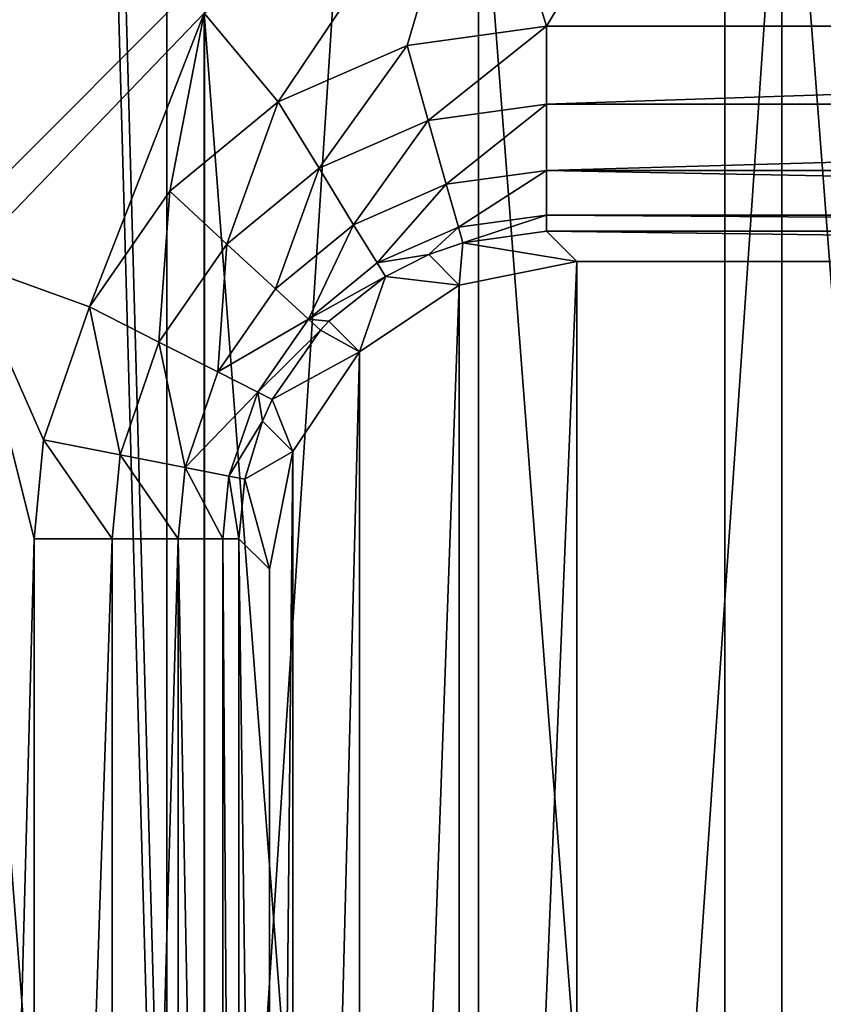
# Model space of a CAD drawing. Header units: millimetres. Extents: x -85 to 85, y -72 to 39.
# Tile 13 of 46: x -63.22 to -59.3, y 3.38 to 8.18. Entities that reach past the tile are written whole.
import ezdxf

# ---------------------------------------------------------------- set-up
doc = ezdxf.new("R2010")
doc.units = ezdxf.units.MM
doc.header["$LTSCALE"] = 25.4
doc.layers.get('0').update_dxf_attribs({"true_color": 0xff5454})

# ---------------------------------------------------------------- blocks, each defined once
blk = doc.blocks.new('MONO-SURFACE-II-7828.STL')
at = {"color": 250, "true_color": 0x262626}
mesh = blk.add_polyface(dxfattribs=at)
corners = [(-79.2164, 9.1195, 106.3122), (-80.8891, 17.0206, 99.1974), (-81.1541, 12.4884, 103.2786), (-80.0075, 13.5159, 102.3534), (-78.2742, 10.1912, 105.3472), (-76.5004, 6.0619, 109.0656), (-75.7485, 7.1598, 108.0769), (-73.0933, 3.4138, 111.4501), (-72.5161, 4.5249, 110.4496), (-69.1047, 1.2603, 113.3893), (-68.6872, 2.3763, 112.3844), (-64.6628, -0.3293, 114.8207), (-64.3923, 0.787, 113.8155), (-63.5, -0.6317, 115.093), (-63.5, 0.544, 114.0343), (-45.3372, -0.3293, 114.8207), (-46.5, 0.544, 114.0343), (-46.5, -0.6317, 115.093), (-45.6077, 0.787, 113.8155), (-41.3128, 2.3763, 112.3844), (-40.8953, 1.2603, 113.3893), (-37.4839, 4.5249, 110.4496), (-36.9067, 3.4138, 111.4501), (-34.2516, 7.1598, 108.0769), (-33.4996, 6.0619, 109.0656), (-31.7258, 10.1912, 105.3472), (-30.7836, 9.1195, 106.3122), (-29.9925, 13.5159, 102.3534), (-28.8459, 12.4884, 103.2786), (-29.1109, 17.0206, 99.1974), (-29.1109, 20.5861, 95.9868), (-82.2511, 16.0602, 100.0623), (-81.8105, 23.3507, 93.4973), (-82.4723, 19.7202, 96.7665), (-80.8891, 20.5861, 95.9868), (-80.287, 26.8351, 90.3597), (-80.0075, 24.0908, 92.8309), (-77.9508, 30.0613, 87.4546), (-78.2742, 27.4155, 89.8371), (-75.7485, 30.4469, 87.1074), (-74.8769, 32.9257, 84.8752), (-72.5161, 33.0818, 84.7347), (-71.1641, 35.3362, 82.7047), (-68.6872, 35.2304, 82.7999), (-66.9318, 37.2153, 81.0126), (-64.3923, 36.8197, 81.3688), (-62.316, 38.5026, 79.8533), (-59.7775, 37.7954, 80.4902), (-57.4651, 39.1568, 79.2643), (-55, 38.1244, 80.1939), (-52.5349, 39.1568, 79.2643), (-50.2225, 37.7954, 80.4902), (-47.684, 38.5026, 79.8533), (-45.6077, 36.8197, 81.3688), (-43.0682, 37.2153, 81.0126), (-41.3128, 35.2304, 82.7999), (-38.8359, 35.3362, 82.7047), (-37.4839, 33.0818, 84.7347), (-35.1231, 32.9257, 84.8752), (-34.2516, 30.4469, 87.1074), (-32.0492, 30.0613, 87.4546), (-31.7258, 27.4155, 89.8371), (-29.713, 26.8351, 90.3597), (-29.9925, 24.0908, 92.8309), (-28.1895, 23.3507, 93.4973), (-27.7489, 16.0602, 100.0623), (-27.5277, 19.7202, 96.7665)]
mesh.append_faces([[corners[k] for k in face] for face in [(12, 13, 14), (15, 16, 17), (31, 32, 33), (64, 65, 66)]], dxfattribs={"vtx0": -1, "color": 250})
mesh.append_faces([[corners[k] for k in face] for face in [(0, 1, 2), (1, 0, 3), (3, 0, 4), (4, 5, 6), (6, 7, 8), (8, 9, 10), (10, 11, 12), (16, 15, 18), (18, 15, 19), (19, 20, 21), (21, 22, 23), (23, 24, 25), (25, 26, 27), (27, 28, 29), (29, 28, 30), (32, 34, 35), (34, 2, 1), (35, 36, 37), (37, 39, 40), (40, 41, 42), (42, 43, 44), (44, 45, 46), (46, 47, 48), (48, 49, 50), (50, 51, 52), (52, 53, 54), (54, 55, 56), (56, 57, 58), (58, 59, 60), (60, 61, 62), (62, 30, 64)]], dxfattribs={"vtx0": -1, "vtx1": -1, "color": 250})
mesh.append_faces([[corners[k] for k in face] for face in [(32, 2, 34), (64, 30, 28)]], dxfattribs={"vtx0": -1, "vtx1": -1, "vtx2": -1, "color": 250})
mesh.append_faces([[corners[k] for k in face] for face in [(4, 0, 5), (6, 5, 7), (8, 7, 9), (10, 9, 11), (12, 11, 13), (19, 15, 20), (21, 20, 22), (23, 22, 24), (25, 24, 26), (27, 26, 28), (32, 31, 2), (35, 34, 36), (37, 36, 38), (37, 38, 39), (40, 39, 41), (42, 41, 43), (44, 43, 45), (46, 45, 47), (48, 47, 49), (50, 49, 51), (52, 51, 53), (54, 53, 55), (56, 55, 57), (58, 57, 59), (60, 59, 61), (62, 61, 63), (62, 63, 30), (64, 28, 65)]], dxfattribs={"vtx0": -1, "vtx2": -1, "color": 250})
mesh = blk.add_polyface(dxfattribs=at)
corners = [(-62.316, -31.7593, 1.8261), (-57.4651, 39.1568, 79.2643), (-57.4651, -31.1052, 1.237), (-62.316, 38.5026, 79.8533)]
mesh.append_faces([[corners[k] for k in face] for face in [(0, 1, 2), (1, 0, 3)]], dxfattribs={"vtx0": -1, "color": 250})
mesh = blk.add_polyface(dxfattribs=at)
corners = [(-66.9318, -33.0467, 2.9853), (-62.316, 38.5026, 79.8533), (-62.316, -31.7593, 1.8261), (-66.9318, 37.2153, 81.0126)]
mesh.append_faces([[corners[k] for k in face] for face in [(0, 1, 2), (1, 0, 3)]], dxfattribs={"vtx0": -1, "color": 250})
mesh = blk.add_polyface(dxfattribs=at)
corners = [(-55, 38.1244, 80.1939), (-59.7775, -32.4665, 2.4629), (-55, -32.1376, 2.1667), (-59.7775, 37.7954, 80.4902)]
mesh.append_faces([[corners[k] for k in face] for face in [(0, 1, 2), (1, 0, 3)]], dxfattribs={"vtx0": -1, "color": 250})
mesh = blk.add_polyface(dxfattribs=at)
corners = [(-59.7775, 37.7954, 80.4902), (-64.3923, -33.4423, 3.3415), (-59.7775, -32.4665, 2.4629), (-64.3923, 36.8197, 81.3688)]
mesh.append_faces([[corners[k] for k in face] for face in [(0, 1, 2), (1, 0, 3)]], dxfattribs={"vtx0": -1, "color": 250})
at = {"color": 18, "true_color": 0x000000}
mesh = blk.add_polyface(dxfattribs=at)
corners = [(-44.2819, 2.0194, 112.7058), (-47.5, 9.8859, 105.6221), (-47.5, 1.0811, 113.5506), (-46.5224, 36.2805, 81.8543), (-43.3592, 35.2444, 82.7873), (-41.2688, 3.2785, 111.5719), (-40.4185, 33.894, 84.0034), (-38.5182, 4.8345, 110.1708), (-37.7567, 32.255, 85.4792), (-36.0828, 6.6576, 108.5292), (-35.4245, 30.3588, 87.1867), (-34.009, 8.7129, 106.6784), (-33.4666, 28.2417, 89.0931), (-32.3366, 10.9611, 104.6539), (-31.9205, 25.9441, 91.1621), (-31.0975, 13.3593, 102.4944), (-30.8156, 23.51, 93.3539), (-30.3154, 15.8615, 100.2412), (-30.1731, 20.9859, 95.6268), (-30.0053, 18.42, 97.9373), (-79.6846, 15.8615, 100.2412), (-79.8269, 20.9859, 95.6268), (-79.9947, 18.42, 97.9373), (-79.1844, 23.51, 93.3539), (-78.9025, 13.3593, 102.4944), (-78.0795, 25.9441, 91.1621), (-77.6634, 10.9611, 104.6539), (-76.5334, 28.2417, 89.0931), (-75.991, 8.7129, 106.6784), (-74.5755, 30.3588, 87.1867), (-73.9172, 6.6576, 108.5292), (-72.2433, 32.255, 85.4792), (-71.4818, 4.8345, 110.1708), (-69.5815, 33.894, 84.0034), (-68.7312, 3.2785, 111.5719), (-66.6408, 35.2444, 82.7873), (-65.7181, 2.0194, 112.7058), (-63.4776, 36.2805, 81.8543), (-62.5, 1.0811, 113.5506), (-62.5, 9.8859, 105.6221), (-60.1523, 36.9825, 81.2222), (-56.7284, 37.3368, 80.9031), (-53.2716, 37.3368, 80.9031), (-49.8477, 36.9825, 81.2222)]
mesh.append_faces([[corners[k] for k in face] for face in [(0, 1, 2), (18, 17, 19), (20, 21, 22)]], dxfattribs={"vtx0": -1, "color": 18})
mesh.append_faces([[corners[k] for k in face] for face in [(3, 0, 4), (4, 5, 6), (6, 7, 8), (8, 9, 10), (10, 11, 12), (12, 13, 14), (14, 15, 16), (16, 17, 18), (21, 20, 23), (23, 24, 25), (25, 26, 27), (27, 28, 29), (29, 30, 31), (31, 32, 33), (33, 34, 35), (35, 36, 37), (37, 39, 40), (40, 1, 41), (41, 1, 42), (42, 1, 43), (43, 1, 3)]], dxfattribs={"vtx0": -1, "vtx1": -1, "color": 18})
mesh.append_faces([[corners[k] for k in face] for face in [(1, 0, 3)]], dxfattribs={"vtx0": -1, "vtx1": -1, "vtx2": -1, "color": 18})
mesh.append_faces([[corners[k] for k in face] for face in [(4, 0, 5), (6, 5, 7), (8, 7, 9), (10, 9, 11), (12, 11, 13), (14, 13, 15), (16, 15, 17), (23, 20, 24), (25, 24, 26), (27, 26, 28), (29, 28, 30), (31, 30, 32), (33, 32, 34), (35, 34, 36), (37, 36, 38), (37, 38, 39), (40, 39, 1)]], dxfattribs={"vtx0": -1, "vtx2": -1, "color": 18})
mesh = blk.add_polyface(dxfattribs=at)
corners = [(-60.1523, 35.6441, 79.736), (-62.5, 8.5476, 104.1358), (-63.4776, 34.9422, 80.3681), (-47.5, 8.5476, 104.1358), (-56.7284, 35.9985, 79.4169), (-53.2716, 35.9985, 79.4169), (-49.8477, 35.6441, 79.736), (-46.5224, 34.9422, 80.3681), (-47.5, -0.2572, 112.0644), (-44.2819, 0.6811, 111.2195), (-43.3592, 33.9061, 81.3011), (-41.2688, 1.9402, 110.0857), (-40.4185, 32.5556, 82.5171), (-38.5182, 3.4962, 108.6846), (-37.7567, 30.9166, 83.993), (-36.0828, 5.3193, 107.0429), (-35.4245, 29.0205, 85.7005), (-34.009, 7.3745, 105.1922), (-33.4666, 26.9033, 87.6069), (-32.3366, 9.6228, 103.1677), (-31.9205, 24.6057, 89.6758), (-31.0975, 12.0209, 101.0082), (-30.8156, 22.1716, 91.8677), (-30.3154, 14.5232, 98.755), (-30.1731, 19.6475, 94.1406), (-30.0053, 17.0817, 96.4511), (-79.8269, 19.6475, 94.1406), (-79.6846, 14.5232, 98.755), (-79.9947, 17.0817, 96.4511), (-79.1844, 22.1716, 91.8677), (-78.9025, 12.0209, 101.0082), (-78.0795, 24.6057, 89.6758), (-77.6634, 9.6228, 103.1677), (-76.5334, 26.9033, 87.6069), (-75.991, 7.3745, 105.1922), (-74.5755, 29.0205, 85.7005), (-73.9172, 5.3193, 107.0429), (-72.2433, 30.9166, 83.993), (-71.4818, 3.4962, 108.6846), (-69.5815, 32.5556, 82.5171), (-68.7312, 1.9402, 110.0857), (-66.6408, 33.9061, 81.3011), (-65.7181, 0.6811, 111.2195), (-62.5, -0.2572, 112.0644)]
mesh.append_faces([[corners[k] for k in face] for face in [(23, 24, 25), (26, 27, 28)]], dxfattribs={"vtx0": -1, "color": 18})
mesh.append_faces([[corners[k] for k in face] for face in [(0, 1, 2), (1, 0, 3), (3, 7, 8), (8, 7, 9), (9, 10, 11), (11, 12, 13), (13, 14, 15), (15, 16, 17), (17, 18, 19), (19, 20, 21), (21, 22, 23), (27, 29, 30), (30, 31, 32), (32, 33, 34), (34, 35, 36), (36, 37, 38), (38, 39, 40), (40, 41, 42), (42, 2, 43), (43, 2, 1)]], dxfattribs={"vtx0": -1, "vtx1": -1, "color": 18})
mesh.append_faces([[corners[k] for k in face] for face in [(3, 0, 4), (3, 4, 5), (3, 5, 6), (3, 6, 7), (9, 7, 10), (11, 10, 12), (13, 12, 14), (15, 14, 16), (17, 16, 18), (19, 18, 20), (21, 20, 22), (23, 22, 24), (27, 26, 29), (30, 29, 31), (32, 31, 33), (34, 33, 35), (36, 35, 37), (38, 37, 39), (40, 39, 41), (42, 41, 2)]], dxfattribs={"vtx0": -1, "vtx2": -1, "color": 18})
at = {"color": 250, "true_color": 0x262626}
mesh = blk.add_polyface(dxfattribs=at)
corners = [(-85, -20.5, 117.9839), (-64.1014, -6.6126, 117.9839), (-85, 20.5, 117.9839), (-61.6126, -9.1014, 117.9839), (-58.4764, -10.6994, 117.9839), (-55, -11.25, 117.9839), (85, -20.5, 117.9839), (-65.6994, -3.4764, 117.9839), (-66.25, 0, 117.9839), (-51.5236, -10.6994, 117.9839), (-48.3874, -9.1014, 117.9839), (-45.8986, -6.6126, 117.9839), (-44.3006, -3.4764, 117.9839), (-43.75, 0, 117.9839), (51.5236, -10.6994, 117.9839), (48.3874, -9.1014, 117.9839), (45.8986, -6.6126, 117.9839), (44.3006, -3.4764, 117.9839), (43.75, 0, 117.9839), (55, -11.25, 117.9839), (58.4764, -10.6994, 117.9839), (61.6126, -9.1014, 117.9839), (64.1014, -6.6126, 117.9839), (65.6994, -3.4764, 117.9839), (66.25, 0, 117.9839), (-55, 11.25, 117.9839), (85, 20.5, 117.9839), (-58.4764, 10.6994, 117.9839), (-61.6126, 9.1014, 117.9839), (-64.1014, 6.6126, 117.9839), (-65.6994, 3.4764, 117.9839), (-51.5236, 10.6994, 117.9839), (-48.3874, 9.1014, 117.9839), (-45.8986, 6.6126, 117.9839), (-44.3006, 3.4764, 117.9839), (51.5236, 10.6994, 117.9839), (48.3874, 9.1014, 117.9839), (45.8986, 6.6126, 117.9839), (44.3006, 3.4764, 117.9839), (55, 11.25, 117.9839), (58.4764, 10.6994, 117.9839), (61.6126, 9.1014, 117.9839), (64.1014, 6.6126, 117.9839), (65.6994, 3.4764, 117.9839)]
mesh.append_faces([[corners[k] for k in face] for face in [(0, 1, 2), (1, 0, 3), (3, 0, 4), (4, 0, 5), (5, 6, 9), (9, 6, 10), (10, 6, 11), (11, 6, 12), (12, 6, 13), (14, 6, 19), (19, 6, 20), (20, 6, 21), (21, 6, 22), (22, 6, 23), (23, 6, 24), (2, 25, 26), (25, 2, 27), (27, 2, 28), (28, 2, 29), (29, 2, 30), (30, 2, 8), (35, 13, 36), (36, 13, 37), (37, 13, 38), (38, 13, 18), (26, 24, 6)]], dxfattribs={"vtx0": -1, "vtx1": -1, "color": 250})
mesh.append_faces([[corners[k] for k in face] for face in [(13, 6, 14), (26, 13, 35)]], dxfattribs={"vtx0": -1, "vtx1": -1, "vtx2": -1, "color": 250})
mesh.append_faces([[corners[k] for k in face] for face in [(5, 0, 6), (2, 1, 7), (2, 7, 8), (13, 14, 15), (13, 15, 16), (13, 16, 17), (13, 17, 18), (26, 25, 31), (26, 31, 32), (26, 32, 33), (26, 33, 34), (26, 34, 13), (26, 35, 39), (26, 39, 40), (26, 40, 41), (26, 41, 42), (26, 42, 43), (26, 43, 24)]], dxfattribs={"vtx0": -1, "vtx2": -1, "color": 250})
mesh = blk.add_polyface(dxfattribs=at)
corners = [(-85, 20.5, 116.4839), (-64.1014, 6.6126, 116.4839), (-85, -20.5, 116.4839), (-61.6126, 9.1014, 116.4839), (-58.4764, 10.6994, 116.4839), (-55, 11.25, 116.4839), (85, 20.5, 116.4839), (-65.6994, 3.4764, 116.4839), (-66.25, 0, 116.4839), (-51.5236, 10.6994, 116.4839), (-48.3874, 9.1014, 116.4839), (-45.8986, 6.6126, 116.4839), (-44.3006, 3.4764, 116.4839), (-43.75, 0, 116.4839), (51.5236, 10.6994, 116.4839), (48.3874, 9.1014, 116.4839), (45.8986, 6.6126, 116.4839), (44.3006, 3.4764, 116.4839), (43.75, 0, 116.4839), (55, 11.25, 116.4839), (58.4764, 10.6994, 116.4839), (61.6126, 9.1014, 116.4839), (64.1014, 6.6126, 116.4839), (65.6994, 3.4764, 116.4839), (66.25, 0, 116.4839), (-55, -11.25, 116.4839), (85, -20.5, 116.4839), (-58.4764, -10.6994, 116.4839), (-61.6126, -9.1014, 116.4839), (-64.1014, -6.6126, 116.4839), (-65.6994, -3.4764, 116.4839), (-51.5236, -10.6994, 116.4839), (-48.3874, -9.1014, 116.4839), (-45.8986, -6.6126, 116.4839), (-44.3006, -3.4764, 116.4839), (51.5236, -10.6994, 116.4839), (48.3874, -9.1014, 116.4839), (45.8986, -6.6126, 116.4839), (44.3006, -3.4764, 116.4839), (55, -11.25, 116.4839), (58.4764, -10.6994, 116.4839), (61.6126, -9.1014, 116.4839), (64.1014, -6.6126, 116.4839), (65.6994, -3.4764, 116.4839)]
mesh.append_faces([[corners[k] for k in face] for face in [(0, 1, 2), (1, 0, 3), (3, 0, 4), (4, 0, 5), (5, 6, 9), (9, 6, 10), (10, 6, 11), (11, 6, 12), (12, 6, 13), (14, 6, 19), (19, 6, 20), (20, 6, 21), (21, 6, 22), (22, 6, 23), (23, 6, 24), (2, 25, 26), (25, 2, 27), (27, 2, 28), (28, 2, 29), (29, 2, 30), (30, 2, 8), (35, 13, 36), (36, 13, 37), (37, 13, 38), (38, 13, 18), (26, 24, 6)]], dxfattribs={"vtx0": -1, "vtx1": -1, "color": 250})
mesh.append_faces([[corners[k] for k in face] for face in [(13, 6, 14), (26, 13, 35)]], dxfattribs={"vtx0": -1, "vtx1": -1, "vtx2": -1, "color": 250})
mesh.append_faces([[corners[k] for k in face] for face in [(5, 0, 6), (2, 1, 7), (2, 7, 8), (13, 14, 15), (13, 15, 16), (13, 16, 17), (13, 17, 18), (26, 25, 31), (26, 31, 32), (26, 32, 33), (26, 33, 34), (26, 34, 13), (26, 35, 39), (26, 39, 40), (26, 40, 41), (26, 41, 42), (26, 42, 43), (26, 43, 24)]], dxfattribs={"vtx0": -1, "vtx2": -1, "color": 250})
at = {"color": 18, "true_color": 0x000000}
mesh = blk.add_polyface(dxfattribs=at)
corners = [(-65.9677, -0.842, 121.1044), (-65.9677, 0.842, 121.1044), (-66, 0, 121.1044), (-65.7106, -2.5064, 121.1044), (-65.7106, 2.5064, 121.1044), (-65.2025, -4.112, 121.1044), (-65.2025, 4.112, 121.1044), (-64.4553, -5.6212, 121.1044), (-64.4553, 5.6212, 121.1044), (-63.4864, -6.9987, 121.1044), (-63.4864, 6.9987, 121.1044), (-62.3186, -8.2121, 121.1044), (-62.3186, 8.2121, 121.1044), (-60.9792, -9.233, 121.1044), (-60.9792, 9.233, 121.1044), (-59.4998, -10.0375, 121.1044), (-59.4998, 10.0375, 121.1044), (-57.9148, -10.6068, 121.1044), (-57.9148, 10.6068, 121.1044), (-56.2615, -10.9274, 121.1044), (-56.2615, 10.9274, 121.1044), (-54.5787, -10.9919, 121.1044), (-54.5787, 10.9919, 121.1044), (-52.9057, -10.7988, 121.1044), (-52.9057, 10.7988, 121.1044), (-51.2818, -10.3525, 121.1044), (-51.2818, 10.3525, 121.1044), (-49.7451, -9.6636, 121.1044), (-49.7451, 9.6636, 121.1044), (-48.3315, -8.7482, 121.1044), (-48.3315, 8.7482, 121.1044), (-47.0743, -7.6278, 121.1044), (-47.0743, 7.6278, 121.1044), (-46.0028, -6.3285, 121.1044), (-46.0028, 6.3285, 121.1044), (-45.1422, -4.8809, 121.1044), (-45.1422, 4.8809, 121.1044), (-44.5126, -3.3189, 121.1044), (-44.5126, 3.3189, 121.1044), (-44.1289, -1.6791, 121.1044), (-44.1289, 1.6791, 121.1044), (-44, 0, 121.1044)]
mesh.append_faces([[corners[k] for k in face] for face in [(0, 1, 2), (40, 39, 41)]], dxfattribs={"vtx0": -1, "color": 18})
mesh.append_faces([[corners[k] for k in face] for face in [(1, 3, 4), (4, 5, 6), (6, 7, 8), (8, 9, 10), (10, 11, 12), (12, 13, 14), (14, 15, 16), (16, 17, 18), (18, 19, 20), (20, 21, 22), (22, 23, 24), (24, 25, 26), (26, 27, 28), (28, 29, 30), (30, 31, 32), (32, 33, 34), (34, 35, 36), (36, 37, 38), (38, 39, 40)]], dxfattribs={"vtx0": -1, "vtx1": -1, "color": 18})
mesh.append_faces([[corners[k] for k in face] for face in [(1, 0, 3), (4, 3, 5), (6, 5, 7), (8, 7, 9), (10, 9, 11), (12, 11, 13), (14, 13, 15), (16, 15, 17), (18, 17, 19), (20, 19, 21), (22, 21, 23), (24, 23, 25), (26, 25, 27), (28, 27, 29), (30, 29, 31), (32, 31, 33), (34, 33, 35), (36, 35, 37), (38, 37, 39)]], dxfattribs={"vtx0": -1, "vtx2": -1, "color": 18})
mesh = blk.add_polyface(dxfattribs=at)
corners = [(-65.7106, 2.5064, 116.6044), (-65.9677, -0.842, 116.6044), (-65.9677, 0.842, 116.6044), (-65.7106, -2.5064, 116.6044), (-65.2025, 4.112, 116.6044), (-65.2025, -4.112, 116.6044), (-64.4553, 5.6212, 116.6044), (-64.4553, -5.6212, 116.6044), (-63.4864, 6.9987, 116.6044), (-63.4864, -6.9987, 116.6044), (-63.1484, 5.6485, 116.6044), (-63.1013, 6.1315, 116.6044), (-62.8777, 6.78, 116.6044), (-62.3186, 8.2121, 116.6044), (-62.4862, 7.3433, 116.6044), (-61.9564, 7.779, 116.6044), (-60.9792, 9.233, 116.6044), (-61.328, 8.0543, 116.6044), (-60.6485, 8.1484, 116.6044), (-59.4998, 10.0375, 116.6044), (-49.3515, 8.1484, 116.6044), (-57.9148, 10.6068, 116.6044), (-56.2615, 10.9274, 116.6044), (-54.5787, 10.9919, 116.6044), (-52.9057, 10.7988, 116.6044), (-51.2818, 10.3525, 116.6044), (-49.7451, 9.6636, 116.6044), (-48.3315, 8.7482, 116.6044), (-48.8685, 8.1013, 116.6044), (-48.22, 7.8777, 116.6044), (-47.0743, 7.6278, 116.6044), (-47.6567, 7.4862, 116.6044), (-47.221, 6.9564, 116.6044), (-46.9457, 6.328, 116.6044), (-46.0028, 6.3285, 116.6044), (-46.8516, 5.6485, 116.6044), (-46.8516, -5.6485, 116.6044), (-63.0543, -6.328, 116.6044), (-62.3186, -8.2121, 116.6044), (-63.1484, -5.6485, 116.6044), (-62.779, -6.9564, 116.6044), (-62.3433, -7.4862, 116.6044), (-61.78, -7.8777, 116.6044), (-60.9792, -9.233, 116.6044), (-61.1315, -8.1013, 116.6044), (-60.6485, -8.1484, 116.6044), (-59.4998, -10.0375, 116.6044), (-49.3515, -8.1484, 116.6044), (-57.9148, -10.6068, 116.6044), (-56.2615, -10.9274, 116.6044), (-54.5787, -10.9919, 116.6044), (-52.9057, -10.7988, 116.6044), (-51.2818, -10.3525, 116.6044), (-49.7451, -9.6636, 116.6044), (-48.3315, -8.7482, 116.6044), (-48.672, -8.0543, 116.6044), (-48.0436, -7.779, 116.6044), (-47.0743, -7.6278, 116.6044), (-47.5138, -7.3433, 116.6044), (-47.1223, -6.78, 116.6044), (-46.8987, -6.1315, 116.6044), (-46.0028, -6.3285, 116.6044), (-45.1422, 4.8809, 116.6044), (-45.1422, -4.8809, 116.6044), (-44.5126, 3.3189, 116.6044), (-44.5126, -3.3189, 116.6044), (-44.1289, 1.6791, 116.6044), (-44.1289, -1.6791, 116.6044), (-44, 0, 116.6044)]
mesh.append_faces([[corners[k] for k in face] for face in [(0, 1, 2), (67, 66, 68)]], dxfattribs={"vtx0": -1, "color": 18})
mesh.append_faces([[corners[k] for k in face] for face in [(1, 0, 3), (3, 4, 5), (5, 6, 7), (7, 8, 9), (10, 8, 11), (11, 8, 12), (12, 13, 14), (14, 13, 15), (15, 16, 17), (17, 16, 18), (18, 19, 20), (20, 27, 28), (28, 27, 29), (29, 30, 31), (31, 30, 32), (32, 30, 33), (33, 34, 35), (35, 34, 36), (9, 37, 38), (37, 9, 39), (39, 9, 10), (38, 42, 43), (43, 45, 46), (46, 47, 48), (48, 47, 49), (49, 47, 50), (50, 47, 51), (51, 47, 52), (52, 47, 53), (53, 47, 54), (54, 56, 57), (57, 60, 61), (61, 62, 63), (63, 64, 65), (65, 66, 67)]], dxfattribs={"vtx0": -1, "vtx1": -1, "color": 18})
mesh.append_faces([[corners[k] for k in face] for face in [(9, 8, 10), (61, 36, 34)]], dxfattribs={"vtx0": -1, "vtx1": -1, "vtx2": -1, "color": 18})
mesh.append_faces([[corners[k] for k in face] for face in [(3, 0, 4), (5, 4, 6), (7, 6, 8), (12, 8, 13), (15, 13, 16), (18, 16, 19), (20, 19, 21), (20, 21, 22), (20, 22, 23), (20, 23, 24), (20, 24, 25), (20, 25, 26), (20, 26, 27), (29, 27, 30), (33, 30, 34), (38, 37, 40), (38, 40, 41), (38, 41, 42), (43, 42, 44), (43, 44, 45), (46, 45, 47), (54, 47, 55), (54, 55, 56), (57, 56, 58), (57, 58, 59), (57, 59, 60), (61, 60, 36), (61, 34, 62), (63, 62, 64), (65, 64, 66)]], dxfattribs={"vtx0": -1, "vtx2": -1, "color": 18})
mesh = blk.add_polyface(dxfattribs=at)
corners = [(-62.5, 8.5476, 104.1358), (-62.5, 1.0811, 113.5506), (-62.5, -0.2572, 112.0644), (-62.5, 9.8859, 105.6221)]
mesh.append_faces([[corners[k] for k in face] for face in [(0, 1, 2), (1, 0, 3)]], dxfattribs={"vtx0": -1, "color": 18})
at = {"color": 250, "true_color": 0x262626}
mesh = blk.add_polyface(dxfattribs=at)
corners = [(-61.6126, 9.1014, 116.4839), (-64.1014, 6.6126, 117.9839), (-64.1014, 6.6126, 116.4839), (-61.6126, 9.1014, 117.9839)]
mesh.append_faces([[corners[k] for k in face] for face in [(0, 1, 2), (1, 0, 3)]], dxfattribs={"vtx0": -1, "color": 250})
at = {"color": 18, "true_color": 0x000000}
mesh = blk.add_polyface(dxfattribs=at)
corners = [(-62.3186, 8.2121, 121.1044), (-63.4864, 6.9987, 116.6044), (-63.4864, 6.9987, 121.1044), (-62.3186, 8.2121, 116.6044)]
mesh.append_faces([[corners[k] for k in face] for face in [(0, 1, 2), (1, 0, 3)]], dxfattribs={"vtx0": -1, "color": 18})
mesh = blk.add_polyface(dxfattribs=at)
corners = [(-60.6485, 8.1484, 116.6044), (-61.2247, 7.6884, 116.5293), (-61.328, 8.0543, 116.6044), (-60.6485, 7.7677, 116.5291)]
mesh.append_faces([[corners[k] for k in face] for face in [(0, 1, 2), (1, 0, 3)]], dxfattribs={"vtx0": -1, "color": 18})
mesh = blk.add_polyface(dxfattribs=at)
corners = [(-49.3515, 8.1484, 116.6044), (-60.6485, 7.7677, 116.5291), (-60.6485, 8.1484, 116.6044), (-49.3515, 7.7677, 116.5291)]
mesh.append_faces([[corners[k] for k in face] for face in [(0, 1, 2), (1, 0, 3)]], dxfattribs={"vtx0": -1, "color": 18})
mesh = blk.add_polyface(dxfattribs=at)
corners = [(-61.328, 8.0543, 116.6044), (-61.7576, 7.4552, 116.5294), (-61.9564, 7.779, 116.6044), (-61.2247, 7.6884, 116.5293)]
mesh.append_faces([[corners[k] for k in face] for face in [(0, 1, 2), (1, 0, 3)]], dxfattribs={"vtx0": -1, "color": 18})
mesh = blk.add_polyface(dxfattribs=at)
corners = [(-61.9564, 7.779, 116.6044), (-62.207, 7.0858, 116.5294), (-62.4862, 7.3433, 116.6044), (-61.7576, 7.4552, 116.5294)]
mesh.append_faces([[corners[k] for k in face] for face in [(0, 1, 2), (1, 0, 3)]], dxfattribs={"vtx0": -1, "color": 18})
mesh = blk.add_polyface(dxfattribs=at)
corners = [(-60.6485, 7.7677, 116.5291), (-61.1369, 7.3775, 116.3153), (-61.2247, 7.6884, 116.5293), (-60.6485, 7.4444, 116.3146)]
mesh.append_faces([[corners[k] for k in face] for face in [(0, 1, 2), (1, 0, 3)]], dxfattribs={"vtx0": -1, "color": 18})
mesh = blk.add_polyface(dxfattribs=at)
corners = [(-49.3515, 7.7677, 116.5291), (-60.6485, 7.4444, 116.3146), (-60.6485, 7.7677, 116.5291), (-49.3515, 7.4444, 116.3146)]
mesh.append_faces([[corners[k] for k in face] for face in [(0, 1, 2), (1, 0, 3)]], dxfattribs={"vtx0": -1, "color": 18})
mesh = blk.add_polyface(dxfattribs=at)
corners = [(-61.2247, 7.6884, 116.5293), (-61.5887, 7.18, 116.3157), (-61.7576, 7.4552, 116.5294), (-61.1369, 7.3775, 116.3153)]
mesh.append_faces([[corners[k] for k in face] for face in [(0, 1, 2), (1, 0, 3)]], dxfattribs={"vtx0": -1, "color": 18})
mesh = blk.add_polyface(dxfattribs=at)
corners = [(-61.7576, 7.4552, 116.5294), (-61.9696, 6.8669, 116.3158), (-62.207, 7.0858, 116.5294), (-61.5887, 7.18, 116.3157)]
mesh.append_faces([[corners[k] for k in face] for face in [(0, 1, 2), (1, 0, 3)]], dxfattribs={"vtx0": -1, "color": 18})
mesh = blk.add_polyface(dxfattribs=at)
corners = [(-61.1369, 7.3775, 116.3153), (-60.6485, 7.4444, 116.3146), (-61.0777, 7.1682, 115.9945)]
mesh.append_faces([[corners[k] for k in face] for face in [(0, 1, 2)]], dxfattribs={"color": 18})
mesh = blk.add_polyface(dxfattribs=at)
corners = [(-60.6485, 7.4444, 116.3146), (-60.6485, 7.227, 115.9931), (-61.0777, 7.1682, 115.9945)]
mesh.append_faces([[corners[k] for k in face] for face in [(0, 1, 2)]], dxfattribs={"color": 18})
mesh = blk.add_polyface(dxfattribs=at)
corners = [(-60.6485, 7.4444, 116.3146), (-49.3515, 7.227, 115.9931), (-60.6485, 7.227, 115.9931), (-49.3515, 7.4444, 116.3146)]
mesh.append_faces([[corners[k] for k in face] for face in [(0, 1, 2), (1, 0, 3)]], dxfattribs={"vtx0": -1, "color": 18})
mesh = blk.add_polyface(dxfattribs=at)
corners = [(-61.4748, 6.9946, 115.9954), (-61.1369, 7.3775, 116.3153), (-61.0777, 7.1682, 115.9945), (-61.5887, 7.18, 116.3157)]
mesh.append_faces([[corners[k] for k in face] for face in [(0, 1, 2), (1, 0, 3)]], dxfattribs={"vtx0": -1, "color": 18})
mesh = blk.add_polyface(dxfattribs=at)
corners = [(-62.4862, 7.3433, 116.6044), (-62.5389, 6.608, 116.5294), (-62.8777, 6.78, 116.6044), (-62.207, 7.0858, 116.5294)]
mesh.append_faces([[corners[k] for k in face] for face in [(0, 1, 2), (1, 0, 3)]], dxfattribs={"vtx0": -1, "color": 18})
mesh = blk.add_polyface(dxfattribs=at)
corners = [(-61.0777, 7.1682, 115.9945), (-60.6485, 7.227, 115.9931), (-61.0562, 7.092, 115.6152)]
mesh.append_faces([[corners[k] for k in face] for face in [(0, 1, 2)]], dxfattribs={"color": 18})
mesh = blk.add_polyface(dxfattribs=at)
corners = [(-60.6485, 7.227, 115.9931), (-60.6485, 7.1484, 115.6131), (-61.0562, 7.092, 115.6152)]
mesh.append_faces([[corners[k] for k in face] for face in [(0, 1, 2)]], dxfattribs={"color": 18})
mesh = blk.add_polyface(dxfattribs=at)
corners = [(-60.6485, 7.227, 115.9931), (-49.3515, 7.1484, 115.6131), (-60.6485, 7.1484, 115.6131), (-49.3515, 7.227, 115.9931)]
mesh.append_faces([[corners[k] for k in face] for face in [(0, 1, 2), (1, 0, 3)]], dxfattribs={"vtx0": -1, "color": 18})
mesh = blk.add_polyface(dxfattribs=at)
corners = [(-61.8097, 6.7194, 115.9956), (-61.5887, 7.18, 116.3157), (-61.4748, 6.9946, 115.9954), (-61.9696, 6.8669, 116.3158)]
mesh.append_faces([[corners[k] for k in face] for face in [(0, 1, 2), (1, 0, 3)]], dxfattribs={"vtx0": -1, "color": 18})
mesh = blk.add_polyface(dxfattribs=at)
corners = [(-61.4748, 6.9946, 115.9954), (-61.0777, 7.1682, 115.9945), (-61.2225, 7.0343, 115.6158)]
mesh.append_faces([[corners[k] for k in face] for face in [(0, 1, 2)]], dxfattribs={"color": 18})
mesh = blk.add_polyface(dxfattribs=at)
corners = [(-61.0777, 7.1682, 115.9945), (-61.0562, 7.092, 115.6152), (-61.2225, 7.0343, 115.6158)]
mesh.append_faces([[corners[k] for k in face] for face in [(0, 1, 2)]], dxfattribs={"color": 18})
mesh = blk.add_polyface(dxfattribs=at)
corners = [(-61.0562, 7.092, 115.6152), (-60.6485, 7.1484, 115.6131), (-60.5001, 7, 98.6044)]
mesh.append_faces([[corners[k] for k in face] for face in [(0, 1, 2)]], dxfattribs={"color": 18})
mesh = blk.add_polyface(dxfattribs=at)
corners = [(-60.6485, 7.1484, 115.6131), (-49.4999, 7, 98.6044), (-60.5001, 7, 98.6044), (-49.3515, 7.1484, 115.6131)]
mesh.append_faces([[corners[k] for k in face] for face in [(0, 1, 2), (1, 0, 3)]], dxfattribs={"vtx0": -1, "color": 18})
mesh = blk.add_polyface(dxfattribs=at)
corners = [(-62.207, 7.0858, 116.5294), (-62.2509, 6.4618, 116.3156), (-62.5389, 6.608, 116.5294), (-61.9696, 6.8669, 116.3158)]
mesh.append_faces([[corners[k] for k in face] for face in [(0, 1, 2), (1, 0, 3)]], dxfattribs={"vtx0": -1, "color": 18})
mesh = blk.add_polyface(dxfattribs=at)
corners = [(-61.2225, 7.0343, 115.6158), (-61.0562, 7.092, 115.6152), (-61.0741, 6.8858, 98.6044)]
mesh.append_faces([[corners[k] for k in face] for face in [(0, 1, 2)]], dxfattribs={"color": 18})
mesh = blk.add_polyface(dxfattribs=at)
corners = [(-61.0562, 7.092, 115.6152), (-60.5001, 7, 98.6044), (-61.0741, 6.8858, 98.6044)]
mesh.append_faces([[corners[k] for k in face] for face in [(0, 1, 2)]], dxfattribs={"color": 18})
mesh = blk.add_polyface(dxfattribs=at)
corners = [(-61.4748, 6.9946, 115.9954), (-61.2225, 7.0343, 115.6158), (-61.4332, 6.9268, 115.6164)]
mesh.append_faces([[corners[k] for k in face] for face in [(0, 1, 2)]], dxfattribs={"color": 18})
mesh = blk.add_polyface(dxfattribs=at)
corners = [(-61.4332, 6.9268, 115.6164), (-61.2225, 7.0343, 115.6158), (-61.0741, 6.8858, 98.6044)]
mesh.append_faces([[corners[k] for k in face] for face in [(0, 1, 2)]], dxfattribs={"color": 18})
mesh = blk.add_polyface(dxfattribs=at)
corners = [(-61.8858, 6.0741, 98.6044), (-62, -5.5001, 98.6044), (-62, 5.5001, 98.6044), (-61.8858, -6.0741, 98.6044), (-61.5607, 6.5607, 98.6044), (-61.5607, -6.5607, 98.6044), (-61.0741, 6.8858, 98.6044), (-61.0741, -6.8858, 98.6044), (-60.5001, 7, 98.6044), (-60.5001, -7, 98.6044), (-49.4999, 7, 98.6044), (-49.4999, -7, 98.6044), (-48.9259, 6.8858, 98.6044), (-48.9259, -6.8858, 98.6044), (-48.4393, 6.5607, 98.6044), (-48.4393, -6.5607, 98.6044), (-48.1142, 6.0741, 98.6044), (-48.1142, -6.0741, 98.6044), (-48, 5.5001, 98.6044), (-48, -5.5001, 98.6044)]
mesh.append_faces([[corners[k] for k in face] for face in [(0, 1, 2), (17, 18, 19)]], dxfattribs={"vtx0": -1, "color": 18})
mesh.append_faces([[corners[k] for k in face] for face in [(1, 0, 3), (3, 4, 5), (5, 6, 7), (7, 8, 9), (9, 10, 11), (11, 12, 13), (13, 14, 15), (15, 16, 17)]], dxfattribs={"vtx0": -1, "vtx1": -1, "color": 18})
mesh.append_faces([[corners[k] for k in face] for face in [(3, 0, 4), (5, 4, 6), (7, 6, 8), (9, 8, 10), (11, 10, 12), (13, 12, 14), (15, 14, 16), (17, 16, 18)]], dxfattribs={"vtx0": -1, "vtx2": -1, "color": 18})
mesh = blk.add_polyface(dxfattribs=at)
corners = [(-61.8097, 6.7194, 115.9956), (-61.4748, 6.9946, 115.9954), (-61.4332, 6.9268, 115.6164)]
mesh.append_faces([[corners[k] for k in face] for face in [(0, 1, 2)]], dxfattribs={"color": 18})
mesh = blk.add_polyface(dxfattribs=at)
corners = [(-61.8097, 6.7194, 115.9956), (-61.4332, 6.9268, 115.6164), (-61.7091, 6.7091, 115.6167)]
mesh.append_faces([[corners[k] for k in face] for face in [(0, 1, 2)]], dxfattribs={"color": 18})
mesh = blk.add_polyface(dxfattribs=at)
corners = [(-61.7091, 6.7091, 115.6167), (-61.4332, 6.9268, 115.6164), (-61.5607, 6.5607, 98.6044)]
mesh.append_faces([[corners[k] for k in face] for face in [(0, 1, 2)]], dxfattribs={"color": 18})
mesh = blk.add_polyface(dxfattribs=at)
corners = [(-61.4332, 6.9268, 115.6164), (-61.0741, 6.8858, 98.6044), (-61.5607, 6.5607, 98.6044)]
mesh.append_faces([[corners[k] for k in face] for face in [(0, 1, 2)]], dxfattribs={"color": 18})
mesh = blk.add_polyface(dxfattribs=at)
corners = [(-62.2509, 6.4618, 116.3156), (-61.8097, 6.7194, 115.9956), (-62.0569, 6.3634, 115.9952), (-61.9696, 6.8669, 116.3158)]
mesh.append_faces([[corners[k] for k in face] for face in [(0, 1, 2), (1, 0, 3)]], dxfattribs={"vtx0": -1, "color": 18})
mesh = blk.add_polyface(dxfattribs=at)
corners = [(-62.8777, 6.78, 116.6044), (-62.7281, 6.058, 116.5293), (-63.1013, 6.1315, 116.6044), (-62.5389, 6.608, 116.5294)]
mesh.append_faces([[corners[k] for k in face] for face in [(0, 1, 2), (1, 0, 3)]], dxfattribs={"vtx0": -1, "color": 18})
mesh = blk.add_polyface(dxfattribs=at)
corners = [(-62.0569, 6.3634, 115.9952), (-61.7512, 6.6654, 115.6167), (-61.986, 6.3274, 115.6161), (-61.8097, 6.7194, 115.9956)]
mesh.append_faces([[corners[k] for k in face] for face in [(0, 1, 2), (1, 0, 3)]], dxfattribs={"vtx0": -1, "color": 18})
mesh = blk.add_polyface(dxfattribs=at)
corners = [(-61.8097, 6.7194, 115.9956), (-61.7091, 6.7091, 115.6167), (-61.7512, 6.6654, 115.6167)]
mesh.append_faces([[corners[k] for k in face] for face in [(0, 1, 2)]], dxfattribs={"color": 18})
mesh = blk.add_polyface(dxfattribs=at)
corners = [(-61.7091, 6.7091, 115.6167), (-61.5607, 6.5607, 98.6044), (-61.7512, 6.6654, 115.6167)]
mesh.append_faces([[corners[k] for k in face] for face in [(0, 1, 2)]], dxfattribs={"color": 18})
mesh = blk.add_polyface(dxfattribs=at)
corners = [(-61.7512, 6.6654, 115.6167), (-61.5607, 6.5607, 98.6044), (-61.986, 6.3274, 115.6161)]
mesh.append_faces([[corners[k] for k in face] for face in [(0, 1, 2)]], dxfattribs={"color": 18})
mesh = blk.add_polyface(dxfattribs=at)
corners = [(-62.5389, 6.608, 116.5294), (-62.4111, 5.9956, 116.3151), (-62.7281, 6.058, 116.5293), (-62.2509, 6.4618, 116.3156)]
mesh.append_faces([[corners[k] for k in face] for face in [(0, 1, 2), (1, 0, 3)]], dxfattribs={"vtx0": -1, "color": 18})
mesh = blk.add_polyface(dxfattribs=at)
corners = [(-61.5607, 6.5607, 98.6044), (-61.8858, 6.0741, 98.6044), (-61.986, 6.3274, 115.6161)]
mesh.append_faces([[corners[k] for k in face] for face in [(0, 1, 2)]], dxfattribs={"color": 18})
mesh = blk.add_polyface(dxfattribs=at)
corners = [(-62.4111, 5.9956, 116.3151), (-62.0569, 6.3634, 115.9952), (-62.1977, 5.9535, 115.9942), (-62.2509, 6.4618, 116.3156)]
mesh.append_faces([[corners[k] for k in face] for face in [(0, 1, 2), (1, 0, 3)]], dxfattribs={"vtx0": -1, "color": 18})
mesh = blk.add_polyface(dxfattribs=at)
corners = [(-62.0569, 6.3634, 115.9952), (-62.0343, 6.2225, 115.6158), (-62.1977, 5.9535, 115.9942)]
mesh.append_faces([[corners[k] for k in face] for face in [(0, 1, 2)]], dxfattribs={"color": 18})
mesh = blk.add_polyface(dxfattribs=at)
corners = [(-62.0569, 6.3634, 115.9952), (-61.986, 6.3274, 115.6161), (-62.0343, 6.2225, 115.6158)]
mesh.append_faces([[corners[k] for k in face] for face in [(0, 1, 2)]], dxfattribs={"color": 18})
mesh = blk.add_polyface(dxfattribs=at)
corners = [(-61.986, 6.3274, 115.6161), (-61.8858, 6.0741, 98.6044), (-62.0343, 6.2225, 115.6158)]
mesh.append_faces([[corners[k] for k in face] for face in [(0, 1, 2)]], dxfattribs={"color": 18})
mesh = blk.add_polyface(dxfattribs=at)
corners = [(-62.0343, 6.2225, 115.6158), (-62.1202, 5.9383, 115.6146), (-62.1977, 5.9535, 115.9942)]
mesh.append_faces([[corners[k] for k in face] for face in [(0, 1, 2)]], dxfattribs={"color": 18})
mesh = blk.add_polyface(dxfattribs=at)
corners = [(-62.0343, 6.2225, 115.6158), (-61.8858, 6.0741, 98.6044), (-62.1202, 5.9383, 115.6146)]
mesh.append_faces([[corners[k] for k in face] for face in [(0, 1, 2)]], dxfattribs={"color": 18})
mesh = blk.add_polyface(dxfattribs=at)
corners = [(-63.1013, 6.1315, 116.6044), (-62.7677, 5.6485, 116.5291), (-63.1484, 5.6485, 116.6044), (-62.7281, 6.058, 116.5293)]
mesh.append_faces([[corners[k] for k in face] for face in [(0, 1, 2), (1, 0, 3)]], dxfattribs={"vtx0": -1, "color": 18})
mesh = blk.add_polyface(dxfattribs=at)
corners = [(-62.7281, 6.058, 116.5293), (-62.4444, 5.6485, 116.3146), (-62.7677, 5.6485, 116.5291), (-62.4111, 5.9956, 116.3151)]
mesh.append_faces([[corners[k] for k in face] for face in [(0, 1, 2), (1, 0, 3)]], dxfattribs={"vtx0": -1, "color": 18})
mesh = blk.add_polyface(dxfattribs=at)
corners = [(-61.8858, 6.0741, 98.6044), (-62, 5.5001, 98.6044), (-62.1202, 5.9383, 115.6146)]
mesh.append_faces([[corners[k] for k in face] for face in [(0, 1, 2)]], dxfattribs={"color": 18})
mesh = blk.add_polyface(dxfattribs=at)
corners = [(-62.4111, 5.9956, 116.3151), (-62.227, 5.6485, 115.9931), (-62.4444, 5.6485, 116.3146)]
mesh.append_faces([[corners[k] for k in face] for face in [(0, 1, 2)]], dxfattribs={"color": 18})
mesh = blk.add_polyface(dxfattribs=at)
corners = [(-62.4111, 5.9956, 116.3151), (-62.1977, 5.9535, 115.9942), (-62.227, 5.6485, 115.9931)]
mesh.append_faces([[corners[k] for k in face] for face in [(0, 1, 2)]], dxfattribs={"color": 18})
mesh = blk.add_polyface(dxfattribs=at)
corners = [(-62.1977, 5.9535, 115.9942), (-62.1484, 5.6485, 115.6131), (-62.227, 5.6485, 115.9931)]
mesh.append_faces([[corners[k] for k in face] for face in [(0, 1, 2)]], dxfattribs={"color": 18})
mesh = blk.add_polyface(dxfattribs=at)
corners = [(-62.1977, 5.9535, 115.9942), (-62.1202, 5.9383, 115.6146), (-62.1484, 5.6485, 115.6131)]
mesh.append_faces([[corners[k] for k in face] for face in [(0, 1, 2)]], dxfattribs={"color": 18})
mesh = blk.add_polyface(dxfattribs=at)
corners = [(-62.1202, 5.9383, 115.6146), (-62, 5.5001, 98.6044), (-62.1484, 5.6485, 115.6131)]
mesh.append_faces([[corners[k] for k in face] for face in [(0, 1, 2)]], dxfattribs={"color": 18})
mesh = blk.add_polyface(dxfattribs=at)
corners = [(-62.7677, 5.6485, 116.5291), (-63.1484, -5.6485, 116.6044), (-63.1484, 5.6485, 116.6044), (-62.7677, -5.6485, 116.5291)]
mesh.append_faces([[corners[k] for k in face] for face in [(0, 1, 2), (1, 0, 3)]], dxfattribs={"vtx0": -1, "color": 18})
mesh = blk.add_polyface(dxfattribs=at)
corners = [(-62.4444, 5.6485, 116.3146), (-62.7677, -5.6485, 116.5291), (-62.7677, 5.6485, 116.5291), (-62.4444, -5.6485, 116.3146)]
mesh.append_faces([[corners[k] for k in face] for face in [(0, 1, 2), (1, 0, 3)]], dxfattribs={"vtx0": -1, "color": 18})
mesh = blk.add_polyface(dxfattribs=at)
corners = [(-62.4444, 5.6485, 116.3146), (-62.227, -5.6485, 115.9931), (-62.4444, -5.6485, 116.3146), (-62.227, 5.6485, 115.9931)]
mesh.append_faces([[corners[k] for k in face] for face in [(0, 1, 2), (1, 0, 3)]], dxfattribs={"vtx0": -1, "color": 18})
mesh = blk.add_polyface(dxfattribs=at)
corners = [(-62.227, 5.6485, 115.9931), (-62.1484, -5.6485, 115.6131), (-62.227, -5.6485, 115.9931), (-62.1484, 5.6485, 115.6131)]
mesh.append_faces([[corners[k] for k in face] for face in [(0, 1, 2), (1, 0, 3)]], dxfattribs={"vtx0": -1, "color": 18})
mesh = blk.add_polyface(dxfattribs=at)
corners = [(-62.1484, 5.6485, 115.6131), (-62, -5.5001, 98.6044), (-62.1484, -5.6485, 115.6131), (-62, 5.5001, 98.6044)]
mesh.append_faces([[corners[k] for k in face] for face in [(0, 1, 2), (1, 0, 3)]], dxfattribs={"vtx0": -1, "color": 18})

msp = doc.modelspace()

# ---------------------------------------------------------------- block references
at = {"color": 0}
msp.add_blockref('MONO-SURFACE-II-7828.STL', (0, 0), dxfattribs=at)

doc.saveas('drawing.dxf')
